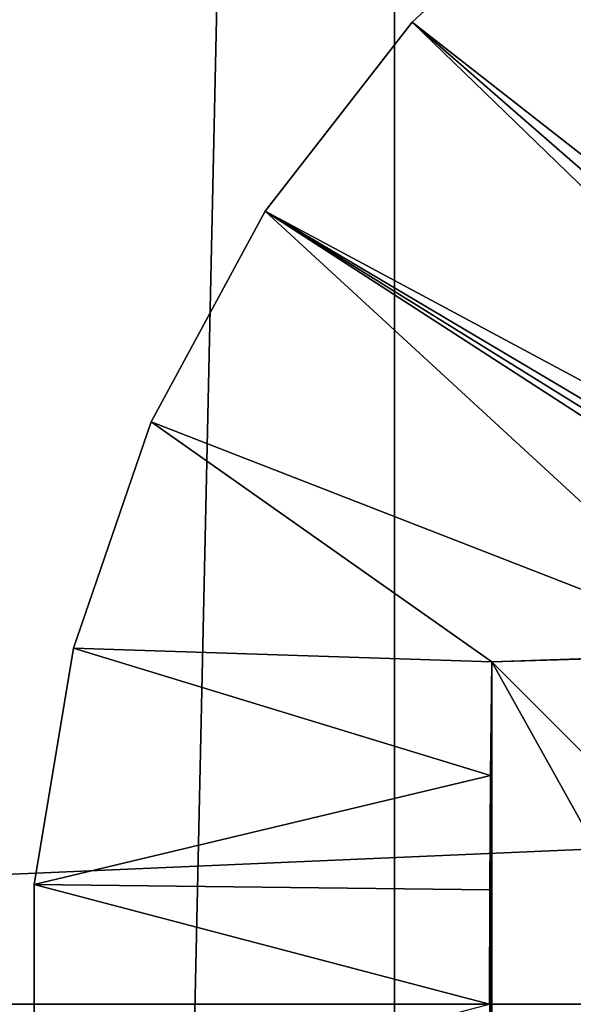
# Model space of a CAD drawing. Header units: millimetres. Extents: x -35 to 35, y -25 to 51.
# Tile 29 of 121: x -26.8 to -25.3, y 16 to 18.5. Entities that reach past the tile are written whole.
import ezdxf

# ---------------------------------------------------------------- set-up
doc = ezdxf.new("R2010")
doc.units = ezdxf.units.MM
doc.header["$LTSCALE"] = 65.185185
for name, color, linetype in [('30', 7, 'CONTINUOUS'), ('31', 7, 'CONTINUOUS'), ('66', 7, 'CONTINUOUS'), ('79', 7, 'CONTINUOUS'), ('80', 7, 'CONTINUOUS'), ('95', 7, 'CONTINUOUS')]:
    doc.layers.add(name, color=color, linetype=linetype)

msp = doc.modelspace()

# ---------------------------------------------------------------- linework, layer by layer
at = {"layer": '30', "color": 250, "linetype": 'Continuous', "true_color": 0x1c1c1c}
for points in [[(-25.8047, 39.6456, -103.1), (-24.7488, 40.7487, -103.1), (-25.8047, -7.6456, -103.1), (-25.8047, 39.6456, -103.1)], [(-25.8047, -7.6456, -103.1), (-24.7488, 40.7487, -103.1), (-24.7488, -8.7487, -103.1), (-25.8047, -7.6456, -103.1)], [(-26.8116, 38.4975, -103.1), (-25.8047, 39.6456, -103.1), (-26.8116, -6.4975, -103.1), (-26.8116, 38.4975, -103.1)], [(-26.8116, -6.4975, -103.1), (-25.8047, 39.6456, -103.1), (-25.8047, -7.6456, -103.1), (-26.8116, -6.4975, -103.1)]]:
    msp.add_3dface(points, dxfattribs=at)
at = {"layer": '31', "color": 250, "linetype": 'Continuous', "true_color": 0x1c1c1c}
for points in [[(34.3687, 19.0069, -88.1), (-34.5, 16, -88.1), (34.5, 16, -88.1), (34.3687, 19.0069, -88.1)], [(-34.3687, 19.0069, -88.1), (-34.5, 16, -88.1), (34.3687, 19.0069, -88.1), (-34.3687, 19.0069, -88.1)], [(-34.5, 16, -88.1), (-34.3687, 12.9931, -88.1), (34.5, 16, -88.1), (-34.5, 16, -88.1)]]:
    msp.add_3dface(points, dxfattribs=at)
at = {"layer": '66', "linetype": 'Continuous'}
for points in [[(-25.3033, 18.9593, -87.6), (-25.759, 18.5398, -88.6), (-25.759, 18.5398, -87.6), (-25.3033, 18.9593, -87.6)], [(-25.3033, 18.9593, -88.6), (-25.759, 18.5398, -88.6), (-25.3033, 18.9593, -87.6), (-25.3033, 18.9593, -88.6)], [(-25.759, 18.5398, -88.6), (-26.1394, 18.0511, -88.6), (-25.759, 18.5398, -87.6), (-25.759, 18.5398, -88.6)], [(-25.759, 18.5398, -87.6), (-26.1394, 18.0511, -88.6), (-26.1394, 18.0511, -87.6), (-25.759, 18.5398, -87.6)], [(-26.1394, 18.0511, -87.6), (-26.4341, 17.5064, -88.6), (-26.4341, 17.5064, -87.6), (-26.1394, 18.0511, -87.6)], [(-26.1394, 18.0511, -88.6), (-26.4341, 17.5064, -88.6), (-26.1394, 18.0511, -87.6), (-26.1394, 18.0511, -88.6)], [(-26.4341, 17.5064, -87.6), (-26.6353, 16.9206, -88.6), (-26.6353, 16.9206, -87.6), (-26.4341, 17.5064, -87.6)], [(-26.4341, 17.5064, -88.6), (-26.6353, 16.9206, -88.6), (-26.4341, 17.5064, -87.6), (-26.4341, 17.5064, -88.6)], [(-26.6353, 16.9206, -87.6), (-26.7372, 16.3097, -88.6), (-26.7372, 16.3097, -87.6), (-26.6353, 16.9206, -87.6)], [(-26.6353, 16.9206, -88.6), (-26.7372, 16.3097, -88.6), (-26.6353, 16.9206, -87.6), (-26.6353, 16.9206, -88.6)], [(-26.7372, 16.3097, -87.6), (-26.7372, 15.6903, -88.6), (-26.7372, 15.6903, -87.6), (-26.7372, 16.3097, -87.6)], [(-26.7372, 16.3097, -88.6), (-26.7372, 15.6903, -88.6), (-26.7372, 16.3097, -87.6), (-26.7372, 16.3097, -88.6)]]:
    msp.add_3dface(points, dxfattribs=at)
at = {"layer": '79', "linetype": 'Continuous'}
for points in [[(-24.8957, 16.9084, -87.3939), (-25.5527, 16.886, -87.4553), (-24.3909, 16.921, -87.3591), (-24.8957, 16.9084, -87.3939)], [(-25.5527, 16.886, -87.4553), (-24.9176, 16.251, -89.2), (-24.3909, 16.921, -87.3591), (-25.5527, 16.886, -87.4553)]]:
    msp.add_3dface(points, dxfattribs=at)
at = {"layer": '80', "linetype": 'Continuous'}
for points in [[(-25.5527, 15.114, -87.4553), (-25.5527, 16.886, -87.4553), (-25.5559, 16.5918, -87.4464), (-25.5527, 15.114, -87.4553)], [(-24.9176, 16.251, -89.2), (-25.5527, 16.886, -87.4553), (-24.9176, 15.749, -89.2), (-24.9176, 16.251, -89.2)], [(-24.9176, 15.749, -89.2), (-25.5527, 16.886, -87.4553), (-25.5527, 15.114, -87.4553), (-24.9176, 15.749, -89.2)], [(-25.5579, 16.2962, -87.441), (-25.5559, 15.4082, -87.4464), (-25.5559, 16.5918, -87.4464), (-25.5579, 16.2962, -87.441)], [(-25.5559, 15.4082, -87.4464), (-25.5527, 15.114, -87.4553), (-25.5559, 16.5918, -87.4464), (-25.5559, 15.4082, -87.4464)], [(-25.5585, 16, -87.4392), (-25.5579, 15.7038, -87.441), (-25.5579, 16.2962, -87.441), (-25.5585, 16, -87.4392)], [(-25.5579, 15.7038, -87.441), (-25.5559, 15.4082, -87.4464), (-25.5579, 16.2962, -87.441), (-25.5579, 15.7038, -87.441)]]:
    msp.add_3dface(points, dxfattribs=at)
at = {"layer": '95', "linetype": 'Continuous'}
for points in [[(-25.3033, 18.9593, -87.6), (-25.759, 18.5398, -87.6), (-23.9863, 17.155, -87.3489), (-25.3033, 18.9593, -87.6)], [(-25.759, 18.5398, -87.6), (-26.1394, 18.0511, -87.6), (-24.1532, 16.9874, -87.3489), (-25.759, 18.5398, -87.6)], [(-25.759, 18.5398, -87.6), (-24.1532, 16.9874, -87.3489), (-24.059, 17.0603, -87.3477), (-25.759, 18.5398, -87.6)], [(-25.759, 18.5398, -87.6), (-24.059, 17.0603, -87.3477), (-23.9863, 17.155, -87.3489), (-25.759, 18.5398, -87.6)], [(-26.1394, 18.0511, -87.6), (-26.4341, 17.5064, -87.6), (-24.8957, 16.9084, -87.3939), (-26.1394, 18.0511, -87.6)], [(-26.1394, 18.0511, -87.6), (-24.2635, 16.9402, -87.3526), (-24.1532, 16.9874, -87.3489), (-26.1394, 18.0511, -87.6)], [(-26.1394, 18.0511, -87.6), (-24.3254, 16.9266, -87.3555), (-24.2635, 16.9402, -87.3526), (-26.1394, 18.0511, -87.6)], [(-26.1394, 18.0511, -87.6), (-24.3909, 16.921, -87.3591), (-24.3254, 16.9266, -87.3555), (-26.1394, 18.0511, -87.6)], [(-26.1394, 18.0511, -87.6), (-24.8957, 16.9084, -87.3939), (-24.3909, 16.921, -87.3591), (-26.1394, 18.0511, -87.6)], [(-26.4341, 17.5064, -87.6), (-26.6353, 16.9206, -87.6), (-25.5527, 16.886, -87.4553), (-26.4341, 17.5064, -87.6)], [(-26.4341, 17.5064, -87.6), (-25.5527, 16.886, -87.4553), (-24.8957, 16.9084, -87.3939), (-26.4341, 17.5064, -87.6)], [(-26.6353, 16.9206, -87.6), (-26.7372, 16.3097, -87.6), (-25.5559, 16.5918, -87.4464), (-26.6353, 16.9206, -87.6)], [(-25.5527, 16.886, -87.4553), (-26.6353, 16.9206, -87.6), (-25.5559, 16.5918, -87.4464), (-25.5527, 16.886, -87.4553)], [(-26.7372, 16.3097, -87.6), (-25.5579, 16.2962, -87.441), (-25.5559, 16.5918, -87.4464), (-26.7372, 16.3097, -87.6)], [(-26.7372, 16.3097, -87.6), (-25.5585, 16, -87.4392), (-25.5579, 16.2962, -87.441), (-26.7372, 16.3097, -87.6)], [(-26.7372, 16.3097, -87.6), (-26.7372, 15.6903, -87.6), (-25.5585, 16, -87.4392), (-26.7372, 16.3097, -87.6)]]:
    msp.add_3dface(points, dxfattribs=at)

doc.saveas('drawing.dxf')
